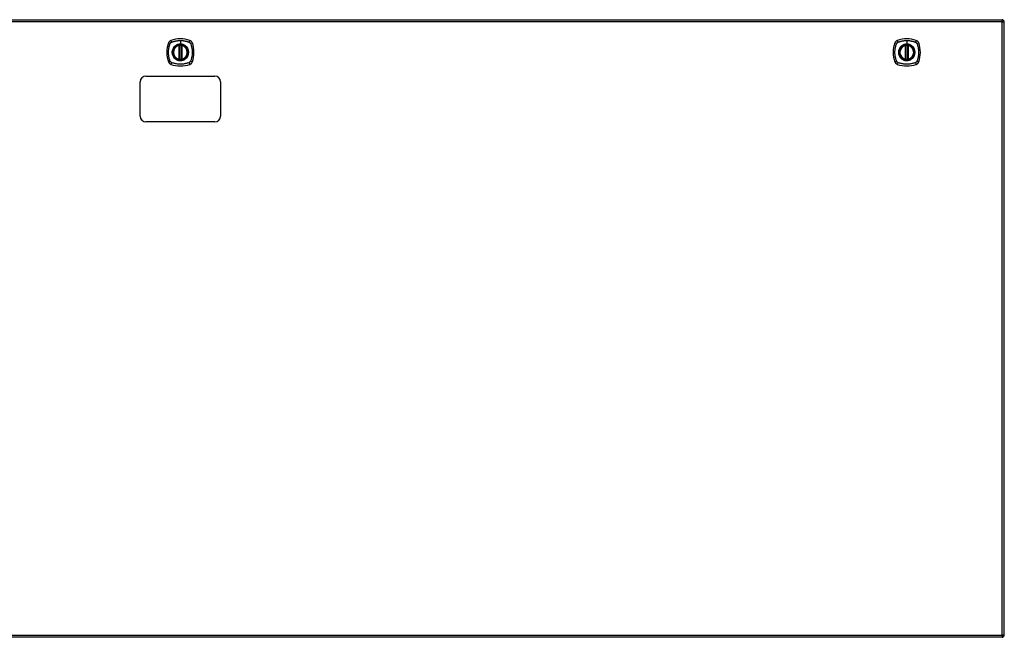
# Model space of a CAD drawing. Header units: inches. Extents: x 11 to 342, y 26 to 169.
# Tile 76 of 80: x 140 to 183, y 85 to 112. Entities that reach past the tile are written whole.
import ezdxf

# ---------------------------------------------------------------- set-up
doc = ezdxf.new("R2010")
doc.units = ezdxf.units.IN
doc.header["$MEASUREMENT"] = 0
doc.layers.add('Visible Edges(ANSI)', color=7, linetype='Continuous', lineweight=25)
doc.layers.add('Visible Tangent Edges(ANSI)', color=7, linetype='Continuous', lineweight=25)

msp = doc.modelspace()

# ---------------------------------------------------------------- linework, layer by layer
at = {"layer": 'Visible Edges(ANSI)'}
for p, q in [((111.287, 111.962), (182.892, 111.962)), ((182.991, 85.143), (182.991, 111.863)), ((147.03, 110.245), (147.03, 110.831)), ((147.05, 110.241), (147.05, 110.835)), ((147.129, 110.835), (147.129, 110.241)), ((147.148, 110.831), (147.148, 110.245)), ((178.682, 110.245), (178.682, 110.831)), ((178.701, 110.241), (178.701, 110.835)), ((178.78, 110.835), (178.78, 110.241)), ((178.8, 110.831), (178.8, 110.245)), ((145.589, 109.503), (148.589, 109.503)), ((145.339, 107.753), (145.339, 109.253)), ((148.839, 109.253), (148.839, 107.753)), ((148.589, 107.503), (145.589, 107.503)), ((182.892, 85.044), (111.287, 85.044))]:
    msp.add_line(p, q, dxfattribs=at)
at = {"layer": 'Visible Edges(ANSI)', "flags": 128}
for points in [[(147.061, 110.85), (147.059, 110.849), (147.057, 110.849), (147.056, 110.849), (147.054, 110.849), (147.053, 110.849), (147.051, 110.849), (147.05, 110.848), (147.048, 110.848), (147.047, 110.848), (147.046, 110.848), (147.044, 110.848), (147.043, 110.847), (147.042, 110.847), (147.041, 110.847), (147.04, 110.847), (147.039, 110.847), (147.039, 110.847), (147.038, 110.847), (147.037, 110.847), (147.037, 110.846), (147.037, 110.846), (147.036, 110.846), (147.036, 110.846), (147.036, 110.846)], [(147.142, 110.846), (147.142, 110.846), (147.142, 110.846), (147.142, 110.846), (147.142, 110.846), (147.141, 110.847), (147.141, 110.847), (147.14, 110.847), (147.139, 110.847), (147.138, 110.847), (147.137, 110.847), (147.136, 110.847), (147.135, 110.847), (147.134, 110.848), (147.133, 110.848), (147.132, 110.848), (147.13, 110.848), (147.129, 110.848), (147.127, 110.849), (147.126, 110.849), (147.124, 110.849), (147.123, 110.849), (147.121, 110.849), (147.12, 110.849), (147.118, 110.85)], [(178.712, 110.85), (178.711, 110.849), (178.709, 110.849), (178.707, 110.849), (178.706, 110.849), (178.704, 110.849), (178.703, 110.849), (178.701, 110.848), (178.7, 110.848), (178.699, 110.848), (178.697, 110.848), (178.696, 110.848), (178.695, 110.847), (178.694, 110.847), (178.693, 110.847), (178.692, 110.847), (178.691, 110.847), (178.69, 110.847), (178.689, 110.847), (178.689, 110.847), (178.688, 110.846), (178.688, 110.846), (178.688, 110.846), (178.688, 110.846), (178.688, 110.846)], [(178.794, 110.846), (178.794, 110.846), (178.794, 110.846), (178.793, 110.846), (178.793, 110.846), (178.793, 110.847), (178.792, 110.847), (178.791, 110.847), (178.791, 110.847), (178.79, 110.847), (178.789, 110.847), (178.788, 110.847), (178.787, 110.847), (178.786, 110.848), (178.784, 110.848), (178.783, 110.848), (178.782, 110.848), (178.78, 110.848), (178.779, 110.849), (178.777, 110.849), (178.776, 110.849), (178.774, 110.849), (178.773, 110.849), (178.771, 110.849), (178.769, 110.85)], [(147.036, 110.229), (147.036, 110.229), (147.036, 110.229), (147.037, 110.229), (147.037, 110.229), (147.037, 110.229), (147.038, 110.229), (147.039, 110.229), (147.039, 110.229), (147.04, 110.229), (147.041, 110.229), (147.042, 110.228), (147.043, 110.228), (147.044, 110.228), (147.046, 110.228), (147.047, 110.228), (147.048, 110.228), (147.05, 110.227), (147.051, 110.227), (147.053, 110.227), (147.054, 110.227), (147.056, 110.227), (147.057, 110.227), (147.059, 110.226), (147.061, 110.226)], [(147.118, 110.226), (147.12, 110.226), (147.121, 110.227), (147.123, 110.227), (147.124, 110.227), (147.126, 110.227), (147.127, 110.227), (147.129, 110.227), (147.13, 110.228), (147.132, 110.228), (147.133, 110.228), (147.134, 110.228), (147.135, 110.228), (147.136, 110.228), (147.137, 110.229), (147.138, 110.229), (147.139, 110.229), (147.14, 110.229), (147.141, 110.229), (147.141, 110.229), (147.142, 110.229), (147.142, 110.229), (147.142, 110.229), (147.142, 110.229), (147.142, 110.229)], [(178.688, 110.229), (178.688, 110.229), (178.688, 110.229), (178.688, 110.229), (178.688, 110.229), (178.689, 110.229), (178.689, 110.229), (178.69, 110.229), (178.691, 110.229), (178.692, 110.229), (178.693, 110.229), (178.694, 110.228), (178.695, 110.228), (178.696, 110.228), (178.697, 110.228), (178.699, 110.228), (178.7, 110.228), (178.701, 110.227), (178.703, 110.227), (178.704, 110.227), (178.706, 110.227), (178.707, 110.227), (178.709, 110.227), (178.711, 110.226), (178.712, 110.226)], [(178.769, 110.226), (178.771, 110.226), (178.773, 110.227), (178.774, 110.227), (178.776, 110.227), (178.777, 110.227), (178.779, 110.227), (178.78, 110.227), (178.782, 110.228), (178.783, 110.228), (178.784, 110.228), (178.786, 110.228), (178.787, 110.228), (178.788, 110.228), (178.789, 110.229), (178.79, 110.229), (178.791, 110.229), (178.791, 110.229), (178.792, 110.229), (178.793, 110.229), (178.793, 110.229), (178.793, 110.229), (178.794, 110.229), (178.794, 110.229), (178.794, 110.229)]]:
    msp.add_lwpolyline(points, dxfattribs=at)
at = {"layer": 'Visible Edges(ANSI)'}
for centre, radius in [((147.089, 110.538), 0.32), ((147.089, 110.538), 0.315), ((178.741, 110.538), 0.32), ((178.741, 110.538), 0.315)]:
    msp.add_circle(centre, radius, dxfattribs=at)
for centre, radius, start, end in [((182.892, 111.863), 0.099, 0, 90), ((147.089, 109.849), 1.28, 71.2278, 108.7722), ((178.741, 109.849), 1.28, 71.2278, 108.7722), ((147.778, 110.538), 1.28, 161.2278, 198.7722), ((146.735, 110.893), 0.177, 108.7722, 161.2278), ((147.089, 110.538), 0.313, 103.6344, 256.3656), ((147.089, 110.538), 0.313, 99.784, 103.6344), ((147.018, 110.831), 0.0118, 0, 103.6344), ((147.038, 110.835), 0.0118, 0, 99.784), ((147.089, 110.538), 0.313, 84.7499, 95.2501), ((147.14, 110.835), 0.0118, 80.216, 180), ((147.089, 110.538), 0.313, 76.3656, 80.216), ((147.16, 110.831), 0.0118, 76.3656, 180), ((147.089, 110.538), 0.313, 283.6344, 76.3656), ((147.444, 110.893), 0.177, 18.7722, 71.2278), ((146.4, 110.538), 1.28, 341.2278, 18.7722), ((179.43, 110.538), 1.28, 161.2278, 198.7722), ((178.386, 110.893), 0.177, 108.7722, 161.2278), ((178.741, 110.538), 0.313, 103.6344, 256.3656), ((178.741, 110.538), 0.313, 99.784, 103.6344), ((178.67, 110.831), 0.0118, 0, 103.6344), ((178.69, 110.835), 0.0118, 0, 99.784), ((178.741, 110.538), 0.313, 84.7499, 95.2501), ((178.792, 110.835), 0.0118, 80.216, 180), ((178.741, 110.538), 0.313, 76.3656, 80.216), ((178.812, 110.831), 0.0118, 76.3656, 180), ((178.741, 110.538), 0.313, 283.6344, 76.3656), ((179.096, 110.893), 0.177, 18.7722, 71.2278), ((178.052, 110.538), 1.28, 341.2278, 18.7722), ((146.735, 110.183), 0.177, 198.7722, 251.2278), ((147.089, 111.227), 1.28, 251.2278, 288.7722), ((147.018, 110.245), 0.0118, 256.3656, 0), ((147.089, 110.538), 0.313, 256.3656, 260.216), ((147.038, 110.241), 0.0118, 260.216, 0), ((147.089, 110.538), 0.313, 264.7499, 275.2501), ((147.14, 110.241), 0.0118, 180, 279.784), ((147.089, 110.538), 0.313, 279.784, 283.6344), ((147.16, 110.245), 0.0118, 180, 283.6344), ((147.444, 110.183), 0.177, 288.7722, 341.2278), ((178.386, 110.183), 0.177, 198.7722, 251.2278), ((178.741, 111.227), 1.28, 251.2278, 288.7722), ((178.67, 110.245), 0.0118, 256.3656, 0), ((178.741, 110.538), 0.313, 256.3656, 260.216), ((178.69, 110.241), 0.0118, 260.216, 0), ((178.741, 110.538), 0.313, 264.7499, 275.2501), ((178.792, 110.241), 0.0118, 180, 279.784), ((178.741, 110.538), 0.313, 279.784, 283.6344), ((178.812, 110.245), 0.0118, 180, 283.6344), ((179.096, 110.183), 0.177, 288.7722, 341.2278), ((145.589, 109.253), 0.25, 90, 180), ((148.589, 109.253), 0.25, 0, 90), ((145.589, 107.753), 0.25, 180, 270), ((148.589, 107.753), 0.25, 270, 0), ((182.892, 85.143), 0.099, 270, 0)]:
    msp.add_arc(centre, radius, start, end, dxfattribs=at)
at = {"layer": 'Visible Tangent Edges(ANSI)'}
for p, q in [((182.892, 111.863), (111.287, 111.863)), ((182.892, 111.962), (182.892, 111.863)), ((182.892, 111.863), (182.991, 111.863)), ((182.892, 85.143), (182.892, 111.863)), ((147.018, 110.831), (147.015, 110.842)), ((147.018, 110.831), (147.03, 110.831)), ((147.018, 110.831), (147.018, 110.245)), ((147.03, 110.831), (147.04, 110.831)), ((147.036, 110.846), (147.037, 110.84)), ((147.04, 110.835), (147.05, 110.835)), ((147.04, 110.245), (147.04, 110.831)), ((147.062, 110.838), (147.061, 110.85)), ((147.062, 110.238), (147.062, 110.838)), ((147.089, 111.054), (147.089, 110.895)), ((147.089, 110.89), (147.089, 110.895)), ((147.117, 110.838), (147.118, 110.85)), ((147.117, 110.838), (147.117, 110.238)), ((147.129, 110.835), (147.139, 110.835)), ((147.139, 110.831), (147.148, 110.831)), ((147.139, 110.831), (147.139, 110.245)), ((147.141, 110.84), (147.142, 110.846)), ((147.148, 110.831), (147.16, 110.831)), ((147.163, 110.842), (147.16, 110.831)), ((147.16, 110.245), (147.16, 110.831)), ((178.67, 110.831), (178.667, 110.842)), ((178.67, 110.831), (178.682, 110.831)), ((178.67, 110.831), (178.67, 110.245)), ((178.682, 110.831), (178.691, 110.831)), ((178.688, 110.846), (178.689, 110.84)), ((178.691, 110.835), (178.701, 110.835)), ((178.691, 110.245), (178.691, 110.831)), ((178.713, 110.838), (178.712, 110.85)), ((178.713, 110.238), (178.713, 110.838)), ((178.741, 111.054), (178.741, 110.895)), ((178.741, 110.89), (178.741, 110.895)), ((178.768, 110.838), (178.769, 110.85)), ((178.768, 110.838), (178.768, 110.238)), ((178.78, 110.835), (178.79, 110.835)), ((178.79, 110.831), (178.8, 110.831)), ((178.79, 110.831), (178.79, 110.245)), ((178.793, 110.84), (178.794, 110.846)), ((178.8, 110.831), (178.812, 110.831)), ((178.815, 110.842), (178.812, 110.831)), ((178.812, 110.245), (178.812, 110.831)), ((147.015, 110.234), (147.018, 110.245)), ((147.03, 110.245), (147.018, 110.245)), ((147.04, 110.245), (147.03, 110.245)), ((147.037, 110.235), (147.036, 110.229)), ((147.05, 110.241), (147.04, 110.241)), ((147.061, 110.226), (147.062, 110.238)), ((147.118, 110.226), (147.117, 110.238)), ((147.139, 110.241), (147.129, 110.241)), ((147.148, 110.245), (147.139, 110.245)), ((147.142, 110.229), (147.141, 110.235)), ((147.16, 110.245), (147.148, 110.245)), ((147.16, 110.245), (147.163, 110.234)), ((178.667, 110.234), (178.67, 110.245)), ((178.682, 110.245), (178.67, 110.245)), ((178.691, 110.245), (178.682, 110.245)), ((178.689, 110.235), (178.688, 110.229)), ((178.701, 110.241), (178.691, 110.241)), ((178.712, 110.226), (178.713, 110.238)), ((178.769, 110.226), (178.768, 110.238)), ((178.79, 110.241), (178.78, 110.241)), ((178.8, 110.245), (178.79, 110.245)), ((178.794, 110.229), (178.793, 110.235)), ((178.812, 110.245), (178.8, 110.245)), ((178.812, 110.245), (178.815, 110.234)), ((111.287, 85.143), (182.892, 85.143)), ((182.892, 85.143), (182.892, 85.044)), ((182.991, 85.143), (182.892, 85.143))]:
    msp.add_line(p, q, dxfattribs=at)
at = {"layer": 'Visible Tangent Edges(ANSI)', "flags": 128}
for points in [[(146.649, 110.149), (146.636, 110.183), (146.625, 110.214), (146.615, 110.245), (146.607, 110.277), (146.599, 110.309), (146.592, 110.341), (146.586, 110.373), (146.581, 110.406), (146.578, 110.439), (146.575, 110.472), (146.573, 110.505), (146.573, 110.538), (146.573, 110.571), (146.575, 110.604), (146.578, 110.637), (146.581, 110.669), (146.586, 110.702), (146.592, 110.734), (146.599, 110.767), (146.607, 110.799), (146.615, 110.83), (146.625, 110.862), (146.636, 110.893), (146.649, 110.926)], [(146.649, 110.926), (146.65, 110.928), (146.651, 110.929), (146.651, 110.931), (146.652, 110.932), (146.653, 110.933), (146.654, 110.935), (146.654, 110.936), (146.655, 110.937), (146.656, 110.939), (146.657, 110.94), (146.658, 110.941), (146.659, 110.942), (146.66, 110.944), (146.66, 110.945), (146.661, 110.946), (146.662, 110.947), (146.663, 110.949), (146.664, 110.95), (146.665, 110.951), (146.666, 110.952), (146.667, 110.953), (146.668, 110.954), (146.669, 110.956), (146.671, 110.957)], [(146.671, 110.957), (146.672, 110.958), (146.673, 110.959), (146.674, 110.96), (146.675, 110.961), (146.676, 110.962), (146.677, 110.963), (146.679, 110.964), (146.68, 110.965), (146.681, 110.966), (146.682, 110.967), (146.683, 110.968), (146.685, 110.969), (146.686, 110.969), (146.687, 110.97), (146.688, 110.971), (146.69, 110.972), (146.691, 110.973), (146.692, 110.974), (146.694, 110.974), (146.695, 110.975), (146.697, 110.976), (146.698, 110.976), (146.699, 110.977), (146.701, 110.978)], [(146.701, 110.978), (146.719, 110.986), (146.734, 110.992), (146.75, 110.997), (146.765, 111.002), (146.781, 111.007), (146.797, 111.012), (146.812, 111.016), (146.828, 111.02), (146.844, 111.025), (146.86, 111.028), (146.876, 111.032), (146.893, 111.035), (146.909, 111.038), (146.925, 111.041), (146.941, 111.044), (146.958, 111.046), (146.974, 111.048), (146.99, 111.05), (147.007, 111.051), (147.023, 111.052), (147.04, 111.053), (147.056, 111.054), (147.073, 111.054), (147.089, 111.054)], [(146.815, 110.765), (146.802, 110.749), (146.79, 110.732), (146.78, 110.715), (146.77, 110.697), (146.761, 110.678), (146.754, 110.659), (146.747, 110.639), (146.742, 110.62), (146.738, 110.599), (146.735, 110.579), (146.733, 110.558), (146.732, 110.538), (146.733, 110.517), (146.735, 110.497), (146.738, 110.476), (146.742, 110.456), (146.747, 110.436), (146.754, 110.417), (146.761, 110.397), (146.77, 110.379), (146.78, 110.361), (146.79, 110.343), (146.802, 110.326), (146.815, 110.31)], [(147.089, 110.89), (147.181, 110.878), (147.266, 110.843), (147.339, 110.787), (147.394, 110.714), (147.43, 110.629), (147.441, 110.537), (147.429, 110.446), (147.394, 110.361), (147.338, 110.288), (147.265, 110.233), (147.18, 110.198), (147.089, 110.186), (146.998, 110.198), (146.913, 110.233), (146.84, 110.289), (146.784, 110.362), (146.749, 110.447), (146.737, 110.538), (146.749, 110.629), (146.784, 110.714), (146.84, 110.787), (146.913, 110.843), (146.998, 110.878), (147.089, 110.89)], [(146.862, 110.813), (146.86, 110.811), (146.857, 110.809), (146.855, 110.807), (146.853, 110.805), (146.851, 110.803), (146.849, 110.802), (146.847, 110.8), (146.845, 110.798), (146.843, 110.796), (146.841, 110.794), (146.839, 110.792), (146.837, 110.79), (146.835, 110.788), (146.833, 110.786), (146.831, 110.784), (146.829, 110.782), (146.827, 110.78), (146.826, 110.778), (146.824, 110.776), (146.822, 110.774), (146.82, 110.772), (146.818, 110.77), (146.816, 110.768), (146.815, 110.765)], [(147.089, 110.895), (147.079, 110.895), (147.069, 110.894), (147.058, 110.893), (147.048, 110.892), (147.038, 110.891), (147.028, 110.889), (147.018, 110.887), (147.008, 110.885), (146.998, 110.883), (146.988, 110.88), (146.978, 110.877), (146.968, 110.874), (146.959, 110.87), (146.949, 110.866), (146.94, 110.862), (146.93, 110.857), (146.921, 110.853), (146.912, 110.848), (146.903, 110.842), (146.895, 110.837), (146.886, 110.831), (146.878, 110.825), (146.87, 110.819), (146.862, 110.813)], [(147.037, 110.84), (147.036, 110.841), (147.036, 110.841), (147.035, 110.841), (147.034, 110.842), (147.033, 110.842), (147.032, 110.842), (147.031, 110.843), (147.031, 110.843), (147.03, 110.843), (147.029, 110.843), (147.028, 110.843), (147.027, 110.843), (147.026, 110.843), (147.025, 110.843), (147.024, 110.843), (147.023, 110.843), (147.022, 110.843), (147.021, 110.843), (147.02, 110.843), (147.019, 110.843), (147.018, 110.843), (147.017, 110.842), (147.016, 110.842), (147.015, 110.842)], [(147.04, 110.835), (147.04, 110.835), (147.04, 110.835), (147.04, 110.835), (147.04, 110.836), (147.04, 110.836), (147.039, 110.836), (147.039, 110.837), (147.039, 110.837), (147.039, 110.837), (147.039, 110.837), (147.039, 110.838), (147.039, 110.838), (147.039, 110.838), (147.039, 110.838), (147.038, 110.838), (147.038, 110.839), (147.038, 110.839), (147.038, 110.839), (147.038, 110.839), (147.038, 110.84), (147.038, 110.84), (147.037, 110.84), (147.037, 110.84), (147.037, 110.84)], [(147.04, 110.831), (147.04, 110.831), (147.04, 110.831), (147.04, 110.831), (147.04, 110.831), (147.04, 110.831), (147.04, 110.832), (147.04, 110.832), (147.04, 110.832), (147.04, 110.832), (147.04, 110.832), (147.04, 110.832), (147.04, 110.833), (147.04, 110.833), (147.04, 110.833), (147.04, 110.833), (147.04, 110.833), (147.04, 110.834), (147.04, 110.834), (147.04, 110.834), (147.04, 110.834), (147.04, 110.834), (147.04, 110.834), (147.04, 110.835), (147.04, 110.835)], [(147.05, 110.835), (147.05, 110.835), (147.05, 110.835), (147.05, 110.835), (147.05, 110.835), (147.051, 110.835), (147.051, 110.835), (147.051, 110.835), (147.051, 110.835), (147.052, 110.835), (147.052, 110.835), (147.053, 110.836), (147.053, 110.836), (147.054, 110.836), (147.055, 110.836), (147.055, 110.836), (147.056, 110.836), (147.056, 110.837), (147.057, 110.837), (147.058, 110.837), (147.059, 110.837), (147.059, 110.837), (147.06, 110.838), (147.061, 110.838), (147.062, 110.838)], [(147.089, 111.054), (147.106, 111.054), (147.122, 111.054), (147.139, 111.053), (147.155, 111.052), (147.172, 111.051), (147.188, 111.05), (147.205, 111.048), (147.221, 111.046), (147.237, 111.044), (147.254, 111.041), (147.27, 111.038), (147.286, 111.035), (147.302, 111.032), (147.318, 111.028), (147.334, 111.025), (147.35, 111.02), (147.366, 111.016), (147.382, 111.012), (147.398, 111.007), (147.413, 111.002), (147.429, 110.997), (147.444, 110.992), (147.46, 110.986), (147.478, 110.978)], [(147.317, 110.813), (147.309, 110.819), (147.301, 110.825), (147.292, 110.831), (147.284, 110.837), (147.275, 110.842), (147.266, 110.848), (147.257, 110.853), (147.248, 110.857), (147.239, 110.862), (147.229, 110.866), (147.22, 110.87), (147.21, 110.874), (147.201, 110.877), (147.191, 110.88), (147.181, 110.883), (147.171, 110.885), (147.161, 110.888), (147.151, 110.889), (147.14, 110.891), (147.13, 110.892), (147.12, 110.893), (147.11, 110.894), (147.1, 110.895), (147.089, 110.895)], [(147.117, 110.838), (147.118, 110.838), (147.118, 110.838), (147.119, 110.837), (147.12, 110.837), (147.121, 110.837), (147.121, 110.837), (147.122, 110.837), (147.123, 110.836), (147.123, 110.836), (147.124, 110.836), (147.125, 110.836), (147.125, 110.836), (147.126, 110.836), (147.126, 110.835), (147.127, 110.835), (147.127, 110.835), (147.127, 110.835), (147.128, 110.835), (147.128, 110.835), (147.128, 110.835), (147.128, 110.835), (147.129, 110.835), (147.129, 110.835), (147.129, 110.835)], [(147.141, 110.84), (147.141, 110.84), (147.141, 110.84), (147.141, 110.84), (147.141, 110.84), (147.141, 110.839), (147.141, 110.839), (147.14, 110.839), (147.14, 110.839), (147.14, 110.838), (147.14, 110.838), (147.14, 110.838), (147.14, 110.838), (147.14, 110.838), (147.14, 110.837), (147.139, 110.837), (147.139, 110.837), (147.139, 110.837), (147.139, 110.836), (147.139, 110.836), (147.139, 110.836), (147.139, 110.835), (147.139, 110.835), (147.139, 110.835), (147.139, 110.835)], [(147.139, 110.835), (147.139, 110.835), (147.139, 110.834), (147.139, 110.834), (147.139, 110.834), (147.139, 110.834), (147.139, 110.834), (147.139, 110.834), (147.139, 110.833), (147.139, 110.833), (147.139, 110.833), (147.139, 110.833), (147.139, 110.833), (147.139, 110.832), (147.139, 110.832), (147.139, 110.832), (147.139, 110.832), (147.139, 110.832), (147.139, 110.832), (147.139, 110.831), (147.139, 110.831), (147.139, 110.831), (147.139, 110.831), (147.139, 110.831), (147.139, 110.831)], [(147.163, 110.842), (147.162, 110.842), (147.161, 110.842), (147.16, 110.843), (147.159, 110.843), (147.158, 110.843), (147.157, 110.843), (147.156, 110.843), (147.155, 110.843), (147.155, 110.843), (147.154, 110.843), (147.153, 110.843), (147.152, 110.843), (147.151, 110.843), (147.15, 110.843), (147.149, 110.843), (147.148, 110.843), (147.147, 110.843), (147.146, 110.842), (147.145, 110.842), (147.145, 110.842), (147.144, 110.841), (147.143, 110.841), (147.142, 110.841), (147.141, 110.84)], [(147.364, 110.765), (147.362, 110.768), (147.36, 110.77), (147.359, 110.772), (147.357, 110.774), (147.355, 110.776), (147.353, 110.778), (147.351, 110.78), (147.349, 110.782), (147.347, 110.784), (147.345, 110.786), (147.343, 110.788), (147.341, 110.79), (147.34, 110.792), (147.338, 110.794), (147.336, 110.796), (147.334, 110.798), (147.331, 110.8), (147.329, 110.802), (147.327, 110.803), (147.325, 110.805), (147.323, 110.807), (147.321, 110.809), (147.319, 110.811), (147.317, 110.813)], [(147.364, 110.31), (147.377, 110.326), (147.388, 110.343), (147.399, 110.361), (147.409, 110.379), (147.417, 110.398), (147.425, 110.417), (147.431, 110.436), (147.437, 110.456), (147.441, 110.476), (147.444, 110.497), (147.446, 110.517), (147.446, 110.538), (147.446, 110.559), (147.444, 110.579), (147.441, 110.599), (147.437, 110.62), (147.431, 110.64), (147.425, 110.659), (147.417, 110.678), (147.409, 110.697), (147.399, 110.715), (147.388, 110.733), (147.377, 110.749), (147.364, 110.765)], [(147.478, 110.978), (147.481, 110.976), (147.483, 110.975), (147.486, 110.974), (147.489, 110.972), (147.491, 110.97), (147.494, 110.969), (147.496, 110.967), (147.499, 110.965), (147.501, 110.963), (147.504, 110.961), (147.506, 110.959), (147.508, 110.957), (147.51, 110.954), (147.512, 110.952), (147.514, 110.95), (147.516, 110.947), (147.518, 110.945), (147.52, 110.943), (147.522, 110.94), (147.523, 110.937), (147.525, 110.935), (147.526, 110.932), (147.528, 110.929), (147.529, 110.926)], [(147.529, 110.926), (147.543, 110.893), (147.553, 110.862), (147.563, 110.83), (147.572, 110.799), (147.58, 110.767), (147.587, 110.734), (147.592, 110.702), (147.597, 110.669), (147.601, 110.637), (147.604, 110.604), (147.605, 110.571), (147.606, 110.538), (147.605, 110.505), (147.604, 110.472), (147.601, 110.439), (147.597, 110.406), (147.592, 110.373), (147.586, 110.341), (147.58, 110.309), (147.572, 110.277), (147.563, 110.245), (147.553, 110.214), (147.543, 110.183), (147.529, 110.149)], [(178.301, 110.149), (178.287, 110.183), (178.277, 110.214), (178.267, 110.245), (178.258, 110.277), (178.25, 110.309), (178.244, 110.341), (178.238, 110.373), (178.233, 110.406), (178.229, 110.439), (178.226, 110.472), (178.225, 110.505), (178.224, 110.538), (178.225, 110.571), (178.226, 110.604), (178.229, 110.637), (178.233, 110.669), (178.238, 110.702), (178.243, 110.734), (178.25, 110.767), (178.258, 110.799), (178.267, 110.83), (178.277, 110.862), (178.287, 110.893), (178.301, 110.926)], [(178.301, 110.926), (178.302, 110.928), (178.302, 110.929), (178.303, 110.931), (178.304, 110.932), (178.304, 110.933), (178.305, 110.935), (178.306, 110.936), (178.307, 110.937), (178.308, 110.939), (178.308, 110.94), (178.309, 110.941), (178.31, 110.942), (178.311, 110.944), (178.312, 110.945), (178.313, 110.946), (178.314, 110.947), (178.315, 110.949), (178.316, 110.95), (178.317, 110.951), (178.318, 110.952), (178.319, 110.953), (178.32, 110.954), (178.321, 110.956), (178.322, 110.957)], [(178.322, 110.957), (178.323, 110.958), (178.324, 110.959), (178.325, 110.96), (178.326, 110.961), (178.328, 110.962), (178.329, 110.963), (178.33, 110.964), (178.331, 110.965), (178.332, 110.966), (178.334, 110.967), (178.335, 110.968), (178.336, 110.969), (178.337, 110.969), (178.339, 110.97), (178.34, 110.971), (178.341, 110.972), (178.343, 110.973), (178.344, 110.974), (178.345, 110.974), (178.347, 110.975), (178.348, 110.976), (178.349, 110.976), (178.351, 110.977), (178.352, 110.978)], [(178.352, 110.978), (178.37, 110.986), (178.386, 110.992), (178.401, 110.997), (178.417, 111.002), (178.432, 111.007), (178.448, 111.012), (178.464, 111.016), (178.48, 111.02), (178.496, 111.025), (178.512, 111.028), (178.528, 111.032), (178.544, 111.035), (178.56, 111.038), (178.577, 111.041), (178.593, 111.044), (178.609, 111.046), (178.626, 111.048), (178.642, 111.05), (178.658, 111.051), (178.675, 111.052), (178.691, 111.053), (178.708, 111.054), (178.724, 111.054), (178.741, 111.054)], [(178.466, 110.765), (178.454, 110.749), (178.442, 110.732), (178.431, 110.715), (178.421, 110.697), (178.413, 110.678), (178.405, 110.659), (178.399, 110.639), (178.393, 110.62), (178.389, 110.599), (178.386, 110.579), (178.385, 110.558), (178.384, 110.538), (178.385, 110.517), (178.386, 110.497), (178.389, 110.476), (178.393, 110.456), (178.399, 110.436), (178.405, 110.417), (178.413, 110.397), (178.421, 110.379), (178.431, 110.361), (178.442, 110.343), (178.454, 110.326), (178.466, 110.31)], [(178.741, 110.89), (178.832, 110.878), (178.917, 110.843), (178.99, 110.787), (179.046, 110.714), (179.081, 110.629), (179.093, 110.537), (179.081, 110.446), (179.046, 110.361), (178.99, 110.288), (178.917, 110.233), (178.832, 110.198), (178.741, 110.186), (178.649, 110.198), (178.564, 110.233), (178.491, 110.289), (178.436, 110.362), (178.401, 110.447), (178.389, 110.538), (178.401, 110.629), (178.436, 110.714), (178.492, 110.787), (178.565, 110.843), (178.65, 110.878), (178.741, 110.89)], [(178.513, 110.813), (178.511, 110.811), (178.509, 110.809), (178.507, 110.807), (178.505, 110.805), (178.503, 110.803), (178.501, 110.802), (178.499, 110.8), (178.497, 110.798), (178.495, 110.796), (178.493, 110.794), (178.491, 110.792), (178.489, 110.79), (178.487, 110.788), (178.485, 110.786), (178.483, 110.784), (178.481, 110.782), (178.479, 110.78), (178.477, 110.778), (178.475, 110.776), (178.473, 110.774), (178.472, 110.772), (178.47, 110.77), (178.468, 110.768), (178.466, 110.765)], [(178.741, 110.895), (178.731, 110.895), (178.72, 110.894), (178.71, 110.893), (178.7, 110.892), (178.69, 110.891), (178.679, 110.889), (178.669, 110.887), (178.659, 110.885), (178.649, 110.883), (178.639, 110.88), (178.629, 110.877), (178.62, 110.874), (178.61, 110.87), (178.601, 110.866), (178.591, 110.862), (178.582, 110.857), (178.573, 110.853), (178.564, 110.848), (178.555, 110.842), (178.546, 110.837), (178.538, 110.831), (178.529, 110.825), (178.521, 110.819), (178.513, 110.813)], [(178.689, 110.84), (178.688, 110.841), (178.687, 110.841), (178.686, 110.841), (178.686, 110.842), (178.685, 110.842), (178.684, 110.842), (178.683, 110.843), (178.682, 110.843), (178.681, 110.843), (178.68, 110.843), (178.679, 110.843), (178.678, 110.843), (178.677, 110.843), (178.676, 110.843), (178.676, 110.843), (178.675, 110.843), (178.674, 110.843), (178.673, 110.843), (178.672, 110.843), (178.671, 110.843), (178.67, 110.843), (178.669, 110.842), (178.668, 110.842), (178.667, 110.842)], [(178.691, 110.835), (178.691, 110.835), (178.691, 110.835), (178.691, 110.835), (178.691, 110.836), (178.691, 110.836), (178.691, 110.836), (178.691, 110.837), (178.691, 110.837), (178.691, 110.837), (178.691, 110.837), (178.69, 110.838), (178.69, 110.838), (178.69, 110.838), (178.69, 110.838), (178.69, 110.838), (178.69, 110.839), (178.69, 110.839), (178.69, 110.839), (178.689, 110.839), (178.689, 110.84), (178.689, 110.84), (178.689, 110.84), (178.689, 110.84), (178.689, 110.84)], [(178.691, 110.831), (178.691, 110.831), (178.691, 110.831), (178.691, 110.831), (178.691, 110.831), (178.691, 110.831), (178.691, 110.832), (178.691, 110.832), (178.691, 110.832), (178.691, 110.832), (178.691, 110.832), (178.691, 110.832), (178.691, 110.833), (178.691, 110.833), (178.691, 110.833), (178.691, 110.833), (178.691, 110.833), (178.691, 110.834), (178.691, 110.834), (178.691, 110.834), (178.691, 110.834), (178.691, 110.834), (178.691, 110.834), (178.691, 110.835), (178.691, 110.835)], [(178.701, 110.835), (178.701, 110.835), (178.702, 110.835), (178.702, 110.835), (178.702, 110.835), (178.702, 110.835), (178.702, 110.835), (178.703, 110.835), (178.703, 110.835), (178.703, 110.835), (178.704, 110.835), (178.704, 110.836), (178.705, 110.836), (178.705, 110.836), (178.706, 110.836), (178.707, 110.836), (178.707, 110.836), (178.708, 110.837), (178.709, 110.837), (178.709, 110.837), (178.71, 110.837), (178.711, 110.837), (178.712, 110.838), (178.712, 110.838), (178.713, 110.838)], [(178.741, 111.054), (178.757, 111.054), (178.774, 111.054), (178.79, 111.053), (178.807, 111.052), (178.823, 111.051), (178.84, 111.05), (178.856, 111.048), (178.872, 111.046), (178.889, 111.044), (178.905, 111.041), (178.921, 111.038), (178.938, 111.035), (178.954, 111.032), (178.97, 111.028), (178.986, 111.025), (179.002, 111.02), (179.018, 111.016), (179.033, 111.012), (179.049, 111.007), (179.065, 111.002), (179.08, 110.997), (179.096, 110.992), (179.111, 110.986), (179.129, 110.978)], [(178.968, 110.813), (178.96, 110.819), (178.952, 110.825), (178.944, 110.831), (178.935, 110.837), (178.926, 110.842), (178.918, 110.848), (178.909, 110.853), (178.899, 110.857), (178.89, 110.862), (178.881, 110.866), (178.871, 110.87), (178.862, 110.874), (178.852, 110.877), (178.842, 110.88), (178.832, 110.883), (178.822, 110.885), (178.812, 110.888), (178.802, 110.889), (178.792, 110.891), (178.782, 110.892), (178.772, 110.893), (178.761, 110.894), (178.751, 110.895), (178.741, 110.895)], [(178.768, 110.838), (178.769, 110.838), (178.77, 110.838), (178.771, 110.837), (178.771, 110.837), (178.772, 110.837), (178.773, 110.837), (178.774, 110.837), (178.774, 110.836), (178.775, 110.836), (178.776, 110.836), (178.776, 110.836), (178.777, 110.836), (178.777, 110.836), (178.778, 110.835), (178.778, 110.835), (178.779, 110.835), (178.779, 110.835), (178.779, 110.835), (178.78, 110.835), (178.78, 110.835), (178.78, 110.835), (178.78, 110.835), (178.78, 110.835), (178.78, 110.835)], [(178.793, 110.84), (178.793, 110.84), (178.793, 110.84), (178.792, 110.84), (178.792, 110.84), (178.792, 110.839), (178.792, 110.839), (178.792, 110.839), (178.792, 110.839), (178.792, 110.838), (178.791, 110.838), (178.791, 110.838), (178.791, 110.838), (178.791, 110.838), (178.791, 110.837), (178.791, 110.837), (178.791, 110.837), (178.791, 110.837), (178.791, 110.836), (178.791, 110.836), (178.79, 110.836), (178.79, 110.835), (178.79, 110.835), (178.79, 110.835), (178.79, 110.835)], [(178.79, 110.835), (178.79, 110.835), (178.79, 110.834), (178.79, 110.834), (178.79, 110.834), (178.79, 110.834), (178.79, 110.834), (178.79, 110.834), (178.79, 110.833), (178.79, 110.833), (178.79, 110.833), (178.79, 110.833), (178.79, 110.833), (178.79, 110.832), (178.79, 110.832), (178.79, 110.832), (178.79, 110.832), (178.79, 110.832), (178.79, 110.832), (178.79, 110.831), (178.79, 110.831), (178.79, 110.831), (178.79, 110.831), (178.79, 110.831), (178.79, 110.831)], [(178.815, 110.842), (178.814, 110.842), (178.813, 110.842), (178.812, 110.843), (178.811, 110.843), (178.81, 110.843), (178.809, 110.843), (178.808, 110.843), (178.807, 110.843), (178.806, 110.843), (178.805, 110.843), (178.804, 110.843), (178.803, 110.843), (178.802, 110.843), (178.801, 110.843), (178.8, 110.843), (178.8, 110.843), (178.799, 110.843), (178.798, 110.842), (178.797, 110.842), (178.796, 110.842), (178.795, 110.841), (178.794, 110.841), (178.794, 110.841), (178.793, 110.84)], [(179.015, 110.765), (179.014, 110.768), (179.012, 110.77), (179.01, 110.772), (179.008, 110.774), (179.006, 110.776), (179.004, 110.778), (179.003, 110.78), (179.001, 110.782), (178.999, 110.784), (178.997, 110.786), (178.995, 110.788), (178.993, 110.79), (178.991, 110.792), (178.989, 110.794), (178.987, 110.796), (178.985, 110.798), (178.983, 110.8), (178.981, 110.802), (178.979, 110.803), (178.977, 110.805), (178.975, 110.807), (178.973, 110.809), (178.97, 110.811), (178.968, 110.813)], [(179.015, 110.31), (179.028, 110.326), (179.04, 110.343), (179.05, 110.361), (179.06, 110.379), (179.069, 110.398), (179.076, 110.417), (179.083, 110.436), (179.088, 110.456), (179.092, 110.476), (179.095, 110.497), (179.097, 110.517), (179.098, 110.538), (179.097, 110.559), (179.095, 110.579), (179.092, 110.599), (179.088, 110.62), (179.083, 110.64), (179.076, 110.659), (179.069, 110.678), (179.06, 110.697), (179.05, 110.715), (179.04, 110.733), (179.028, 110.749), (179.015, 110.765)], [(179.129, 110.978), (179.132, 110.976), (179.135, 110.975), (179.138, 110.974), (179.14, 110.972), (179.143, 110.97), (179.145, 110.969), (179.148, 110.967), (179.15, 110.965), (179.153, 110.963), (179.155, 110.961), (179.157, 110.959), (179.159, 110.957), (179.162, 110.954), (179.164, 110.952), (179.166, 110.95), (179.168, 110.947), (179.17, 110.945), (179.171, 110.943), (179.173, 110.94), (179.175, 110.937), (179.176, 110.935), (179.178, 110.932), (179.179, 110.929), (179.181, 110.926)], [(179.181, 110.926), (179.194, 110.893), (179.205, 110.862), (179.215, 110.83), (179.223, 110.799), (179.231, 110.767), (179.238, 110.734), (179.244, 110.702), (179.249, 110.669), (179.252, 110.637), (179.255, 110.604), (179.257, 110.571), (179.257, 110.538), (179.257, 110.505), (179.255, 110.472), (179.252, 110.439), (179.249, 110.406), (179.244, 110.373), (179.238, 110.341), (179.231, 110.309), (179.223, 110.277), (179.215, 110.245), (179.205, 110.214), (179.194, 110.183), (179.181, 110.149)], [(146.815, 110.31), (146.816, 110.308), (146.818, 110.306), (146.82, 110.304), (146.822, 110.302), (146.824, 110.3), (146.826, 110.298), (146.827, 110.296), (146.829, 110.294), (146.831, 110.292), (146.833, 110.29), (146.835, 110.288), (146.837, 110.286), (146.839, 110.284), (146.841, 110.282), (146.843, 110.28), (146.845, 110.278), (146.847, 110.276), (146.849, 110.274), (146.851, 110.272), (146.853, 110.271), (146.855, 110.269), (146.857, 110.267), (146.86, 110.265), (146.862, 110.263)], [(146.862, 110.263), (146.878, 110.251), (146.895, 110.239), (146.912, 110.228), (146.93, 110.218), (146.949, 110.21), (146.968, 110.202), (146.988, 110.196), (147.008, 110.19), (147.028, 110.186), (147.048, 110.183), (147.069, 110.182), (147.089, 110.181), (147.11, 110.182), (147.131, 110.183), (147.151, 110.186), (147.171, 110.191), (147.191, 110.196), (147.21, 110.202), (147.23, 110.21), (147.248, 110.219), (147.266, 110.228), (147.284, 110.239), (147.301, 110.251), (147.317, 110.263)], [(147.317, 110.263), (147.319, 110.265), (147.321, 110.267), (147.323, 110.269), (147.325, 110.271), (147.327, 110.272), (147.329, 110.274), (147.331, 110.276), (147.333, 110.278), (147.335, 110.28), (147.337, 110.282), (147.339, 110.284), (147.341, 110.286), (147.343, 110.288), (147.345, 110.29), (147.347, 110.292), (147.349, 110.294), (147.351, 110.296), (147.353, 110.298), (147.355, 110.3), (147.357, 110.302), (147.358, 110.304), (147.36, 110.306), (147.362, 110.308), (147.364, 110.31)], [(178.466, 110.31), (178.468, 110.308), (178.47, 110.306), (178.472, 110.304), (178.473, 110.302), (178.475, 110.3), (178.477, 110.298), (178.479, 110.296), (178.481, 110.294), (178.483, 110.292), (178.485, 110.29), (178.487, 110.288), (178.489, 110.286), (178.491, 110.284), (178.493, 110.282), (178.495, 110.28), (178.497, 110.278), (178.499, 110.276), (178.501, 110.274), (178.503, 110.272), (178.505, 110.271), (178.507, 110.269), (178.509, 110.267), (178.511, 110.265), (178.513, 110.263)], [(178.513, 110.263), (178.529, 110.251), (178.546, 110.239), (178.564, 110.228), (178.582, 110.218), (178.601, 110.21), (178.62, 110.202), (178.639, 110.196), (178.659, 110.19), (178.679, 110.186), (178.7, 110.183), (178.72, 110.182), (178.741, 110.181), (178.762, 110.182), (178.782, 110.183), (178.802, 110.186), (178.822, 110.191), (178.842, 110.196), (178.862, 110.202), (178.881, 110.21), (178.9, 110.219), (178.918, 110.228), (178.935, 110.239), (178.952, 110.251), (178.968, 110.263)], [(178.968, 110.263), (178.97, 110.265), (178.973, 110.267), (178.975, 110.269), (178.977, 110.271), (178.979, 110.272), (178.981, 110.274), (178.983, 110.276), (178.985, 110.278), (178.987, 110.28), (178.989, 110.282), (178.991, 110.284), (178.993, 110.286), (178.995, 110.288), (178.997, 110.29), (178.999, 110.292), (179.001, 110.294), (179.003, 110.296), (179.004, 110.298), (179.006, 110.3), (179.008, 110.302), (179.01, 110.304), (179.012, 110.306), (179.014, 110.308), (179.015, 110.31)], [(146.701, 110.098), (146.698, 110.099), (146.695, 110.101), (146.692, 110.102), (146.69, 110.104), (146.687, 110.106), (146.685, 110.107), (146.682, 110.109), (146.68, 110.111), (146.677, 110.113), (146.675, 110.115), (146.673, 110.117), (146.671, 110.119), (146.668, 110.121), (146.666, 110.124), (146.664, 110.126), (146.662, 110.128), (146.66, 110.131), (146.659, 110.133), (146.657, 110.136), (146.655, 110.138), (146.654, 110.141), (146.652, 110.144), (146.651, 110.147), (146.649, 110.149)], [(147.478, 110.098), (147.444, 110.084), (147.413, 110.074), (147.382, 110.064), (147.35, 110.055), (147.318, 110.048), (147.286, 110.041), (147.254, 110.035), (147.221, 110.03), (147.188, 110.026), (147.155, 110.024), (147.123, 110.022), (147.089, 110.021), (147.056, 110.022), (147.023, 110.023), (146.991, 110.026), (146.958, 110.03), (146.925, 110.035), (146.893, 110.041), (146.86, 110.047), (146.828, 110.055), (146.797, 110.064), (146.765, 110.074), (146.734, 110.084), (146.701, 110.098)], [(147.015, 110.234), (147.016, 110.234), (147.017, 110.233), (147.018, 110.233), (147.019, 110.233), (147.02, 110.233), (147.021, 110.233), (147.022, 110.233), (147.023, 110.233), (147.024, 110.233), (147.025, 110.233), (147.026, 110.233), (147.027, 110.233), (147.028, 110.233), (147.029, 110.233), (147.03, 110.233), (147.031, 110.233), (147.031, 110.233), (147.032, 110.233), (147.033, 110.234), (147.034, 110.234), (147.035, 110.234), (147.036, 110.235), (147.036, 110.235), (147.037, 110.235)], [(147.037, 110.235), (147.037, 110.236), (147.037, 110.236), (147.038, 110.236), (147.038, 110.236), (147.038, 110.236), (147.038, 110.237), (147.038, 110.237), (147.038, 110.237), (147.038, 110.237), (147.039, 110.238), (147.039, 110.238), (147.039, 110.238), (147.039, 110.238), (147.039, 110.238), (147.039, 110.239), (147.039, 110.239), (147.039, 110.239), (147.039, 110.24), (147.04, 110.24), (147.04, 110.24), (147.04, 110.24), (147.04, 110.241), (147.04, 110.241), (147.04, 110.241)], [(147.04, 110.241), (147.04, 110.241), (147.04, 110.241), (147.04, 110.242), (147.04, 110.242), (147.04, 110.242), (147.04, 110.242), (147.04, 110.242), (147.04, 110.242), (147.04, 110.243), (147.04, 110.243), (147.04, 110.243), (147.04, 110.243), (147.04, 110.243), (147.04, 110.243), (147.04, 110.244), (147.04, 110.244), (147.04, 110.244), (147.04, 110.244), (147.04, 110.244), (147.04, 110.245), (147.04, 110.245), (147.04, 110.245), (147.04, 110.245), (147.04, 110.245)], [(147.062, 110.238), (147.061, 110.238), (147.06, 110.238), (147.059, 110.238), (147.059, 110.239), (147.058, 110.239), (147.057, 110.239), (147.056, 110.239), (147.056, 110.239), (147.055, 110.239), (147.055, 110.24), (147.054, 110.24), (147.053, 110.24), (147.053, 110.24), (147.052, 110.24), (147.052, 110.24), (147.051, 110.241), (147.051, 110.241), (147.051, 110.241), (147.051, 110.241), (147.05, 110.241), (147.05, 110.241), (147.05, 110.241), (147.05, 110.241), (147.05, 110.241)], [(147.129, 110.241), (147.129, 110.241), (147.129, 110.241), (147.128, 110.241), (147.128, 110.241), (147.128, 110.241), (147.128, 110.241), (147.127, 110.241), (147.127, 110.241), (147.127, 110.24), (147.126, 110.24), (147.126, 110.24), (147.125, 110.24), (147.125, 110.24), (147.124, 110.24), (147.123, 110.239), (147.123, 110.239), (147.122, 110.239), (147.121, 110.239), (147.121, 110.239), (147.12, 110.239), (147.119, 110.238), (147.118, 110.238), (147.118, 110.238), (147.117, 110.238)], [(147.139, 110.245), (147.139, 110.245), (147.139, 110.245), (147.139, 110.245), (147.139, 110.245), (147.139, 110.244), (147.139, 110.244), (147.139, 110.244), (147.139, 110.244), (147.139, 110.244), (147.139, 110.243), (147.139, 110.243), (147.139, 110.243), (147.139, 110.243), (147.139, 110.243), (147.139, 110.243), (147.139, 110.242), (147.139, 110.242), (147.139, 110.242), (147.139, 110.242), (147.139, 110.242), (147.139, 110.242), (147.139, 110.241), (147.139, 110.241), (147.139, 110.241)], [(147.139, 110.241), (147.139, 110.241), (147.139, 110.241), (147.139, 110.24), (147.139, 110.24), (147.139, 110.24), (147.139, 110.24), (147.139, 110.239), (147.139, 110.239), (147.139, 110.239), (147.14, 110.238), (147.14, 110.238), (147.14, 110.238), (147.14, 110.238), (147.14, 110.238), (147.14, 110.237), (147.14, 110.237), (147.14, 110.237), (147.141, 110.237), (147.141, 110.236), (147.141, 110.236), (147.141, 110.236), (147.141, 110.236), (147.141, 110.236), (147.141, 110.235)], [(147.141, 110.235), (147.142, 110.235), (147.143, 110.235), (147.144, 110.234), (147.145, 110.234), (147.145, 110.234), (147.146, 110.233), (147.147, 110.233), (147.148, 110.233), (147.149, 110.233), (147.15, 110.233), (147.151, 110.233), (147.152, 110.233), (147.153, 110.233), (147.154, 110.233), (147.155, 110.233), (147.155, 110.233), (147.156, 110.233), (147.157, 110.233), (147.158, 110.233), (147.159, 110.233), (147.16, 110.233), (147.161, 110.233), (147.162, 110.234), (147.163, 110.234)], [(147.529, 110.149), (147.528, 110.147), (147.526, 110.144), (147.525, 110.141), (147.523, 110.138), (147.522, 110.136), (147.52, 110.133), (147.518, 110.131), (147.516, 110.128), (147.514, 110.126), (147.512, 110.124), (147.51, 110.121), (147.508, 110.119), (147.506, 110.117), (147.504, 110.115), (147.501, 110.113), (147.499, 110.111), (147.496, 110.109), (147.494, 110.107), (147.491, 110.106), (147.489, 110.104), (147.486, 110.102), (147.483, 110.101), (147.481, 110.099), (147.478, 110.098)], [(178.352, 110.098), (178.349, 110.099), (178.347, 110.101), (178.344, 110.102), (178.341, 110.104), (178.339, 110.106), (178.336, 110.107), (178.334, 110.109), (178.331, 110.111), (178.329, 110.113), (178.327, 110.115), (178.324, 110.117), (178.322, 110.119), (178.32, 110.121), (178.318, 110.124), (178.316, 110.126), (178.314, 110.128), (178.312, 110.131), (178.31, 110.133), (178.308, 110.136), (178.307, 110.138), (178.305, 110.141), (178.304, 110.144), (178.302, 110.147), (178.301, 110.149)], [(179.129, 110.098), (179.096, 110.084), (179.065, 110.074), (179.033, 110.064), (179.002, 110.055), (178.97, 110.048), (178.938, 110.041), (178.905, 110.035), (178.873, 110.03), (178.84, 110.026), (178.807, 110.024), (178.774, 110.022), (178.741, 110.021), (178.708, 110.022), (178.675, 110.023), (178.642, 110.026), (178.609, 110.03), (178.577, 110.035), (178.544, 110.041), (178.512, 110.047), (178.48, 110.055), (178.448, 110.064), (178.417, 110.074), (178.386, 110.084), (178.352, 110.098)], [(178.667, 110.234), (178.668, 110.234), (178.669, 110.233), (178.67, 110.233), (178.671, 110.233), (178.672, 110.233), (178.673, 110.233), (178.674, 110.233), (178.675, 110.233), (178.676, 110.233), (178.676, 110.233), (178.677, 110.233), (178.678, 110.233), (178.679, 110.233), (178.68, 110.233), (178.681, 110.233), (178.682, 110.233), (178.683, 110.233), (178.684, 110.233), (178.685, 110.234), (178.686, 110.234), (178.686, 110.234), (178.687, 110.235), (178.688, 110.235), (178.689, 110.235)], [(178.689, 110.235), (178.689, 110.236), (178.689, 110.236), (178.689, 110.236), (178.689, 110.236), (178.689, 110.236), (178.69, 110.237), (178.69, 110.237), (178.69, 110.237), (178.69, 110.237), (178.69, 110.238), (178.69, 110.238), (178.69, 110.238), (178.69, 110.238), (178.691, 110.238), (178.691, 110.239), (178.691, 110.239), (178.691, 110.239), (178.691, 110.24), (178.691, 110.24), (178.691, 110.24), (178.691, 110.24), (178.691, 110.241), (178.691, 110.241), (178.691, 110.241)], [(178.691, 110.241), (178.691, 110.241), (178.691, 110.241), (178.691, 110.242), (178.691, 110.242), (178.691, 110.242), (178.691, 110.242), (178.691, 110.242), (178.691, 110.242), (178.691, 110.243), (178.691, 110.243), (178.691, 110.243), (178.691, 110.243), (178.691, 110.243), (178.691, 110.243), (178.691, 110.244), (178.691, 110.244), (178.691, 110.244), (178.691, 110.244), (178.691, 110.244), (178.691, 110.245), (178.691, 110.245), (178.691, 110.245), (178.691, 110.245), (178.691, 110.245)], [(178.713, 110.238), (178.712, 110.238), (178.712, 110.238), (178.711, 110.238), (178.71, 110.239), (178.709, 110.239), (178.709, 110.239), (178.708, 110.239), (178.707, 110.239), (178.707, 110.239), (178.706, 110.24), (178.705, 110.24), (178.705, 110.24), (178.704, 110.24), (178.704, 110.24), (178.703, 110.24), (178.703, 110.241), (178.703, 110.241), (178.702, 110.241), (178.702, 110.241), (178.702, 110.241), (178.702, 110.241), (178.702, 110.241), (178.701, 110.241), (178.701, 110.241)], [(178.78, 110.241), (178.78, 110.241), (178.78, 110.241), (178.78, 110.241), (178.78, 110.241), (178.78, 110.241), (178.779, 110.241), (178.779, 110.241), (178.779, 110.241), (178.778, 110.24), (178.778, 110.24), (178.777, 110.24), (178.777, 110.24), (178.776, 110.24), (178.776, 110.24), (178.775, 110.239), (178.774, 110.239), (178.774, 110.239), (178.773, 110.239), (178.772, 110.239), (178.771, 110.239), (178.771, 110.238), (178.77, 110.238), (178.769, 110.238), (178.768, 110.238)], [(178.79, 110.245), (178.79, 110.245), (178.79, 110.245), (178.79, 110.245), (178.79, 110.245), (178.79, 110.244), (178.79, 110.244), (178.79, 110.244), (178.79, 110.244), (178.79, 110.244), (178.79, 110.243), (178.79, 110.243), (178.79, 110.243), (178.79, 110.243), (178.79, 110.243), (178.79, 110.243), (178.79, 110.242), (178.79, 110.242), (178.79, 110.242), (178.79, 110.242), (178.79, 110.242), (178.79, 110.242), (178.79, 110.241), (178.79, 110.241), (178.79, 110.241)], [(178.79, 110.241), (178.79, 110.241), (178.79, 110.241), (178.79, 110.24), (178.79, 110.24), (178.791, 110.24), (178.791, 110.24), (178.791, 110.239), (178.791, 110.239), (178.791, 110.239), (178.791, 110.238), (178.791, 110.238), (178.791, 110.238), (178.791, 110.238), (178.791, 110.238), (178.792, 110.237), (178.792, 110.237), (178.792, 110.237), (178.792, 110.237), (178.792, 110.236), (178.792, 110.236), (178.792, 110.236), (178.793, 110.236), (178.793, 110.236), (178.793, 110.235)], [(178.793, 110.235), (178.794, 110.235), (178.794, 110.235), (178.795, 110.234), (178.796, 110.234), (178.797, 110.234), (178.798, 110.233), (178.799, 110.233), (178.8, 110.233), (178.8, 110.233), (178.801, 110.233), (178.802, 110.233), (178.803, 110.233), (178.804, 110.233), (178.805, 110.233), (178.806, 110.233), (178.807, 110.233), (178.808, 110.233), (178.809, 110.233), (178.81, 110.233), (178.811, 110.233), (178.812, 110.233), (178.813, 110.233), (178.814, 110.234), (178.815, 110.234)], [(179.181, 110.149), (179.179, 110.147), (179.178, 110.144), (179.176, 110.141), (179.175, 110.138), (179.173, 110.136), (179.171, 110.133), (179.17, 110.131), (179.168, 110.128), (179.166, 110.126), (179.164, 110.124), (179.162, 110.121), (179.16, 110.119), (179.157, 110.117), (179.155, 110.115), (179.153, 110.113), (179.15, 110.111), (179.148, 110.109), (179.145, 110.107), (179.143, 110.106), (179.14, 110.104), (179.138, 110.102), (179.135, 110.101), (179.132, 110.099), (179.129, 110.098)]]:
    msp.add_lwpolyline(points, dxfattribs=at)
at = {"layer": 'Visible Tangent Edges(ANSI)'}
for centre, radius in [((147.089, 110.538), 0.346), ((147.089, 110.538), 0.342), ((147.089, 110.538), 0.325), ((147.089, 110.538), 0.324), ((178.741, 110.538), 0.346), ((178.741, 110.538), 0.342), ((178.741, 110.538), 0.325), ((178.741, 110.538), 0.324)]:
    msp.add_circle(centre, radius, dxfattribs=at)
for centre, start, end in [((147.089, 110.538), 103.6344, 256.3656), ((147.089, 110.538), 84.7499, 95.2501), ((147.089, 110.538), 283.6344, 76.3656), ((178.741, 110.538), 103.6344, 256.3656), ((178.741, 110.538), 84.7499, 95.2501), ((178.741, 110.538), 283.6344, 76.3656), ((147.089, 110.538), 264.7499, 275.2501), ((178.741, 110.538), 264.7499, 275.2501)]:
    msp.add_arc(centre, 0.301, start, end, dxfattribs=at)
for centre, major_axis, ratio, start_param, end_param in [((146.677, 110.912), (-0.112, 0.037), 0.042597, 4.975842, 6.113112), ((146.715, 110.95), (-0.037, 0.112), 0.042597, 0.170073, 1.307344), ((147.036, 110.846), (-0.00893, -0.00773), 0.431674, 0, 1.315955), ((147.042, 110.835), (-0.0116, -0.0021), 0.025638, 4.856604, 6.283185), ((147.137, 110.835), (0.0116, -0.0021), 0.025638, 0, 1.426581), ((147.142, 110.846), (0.00893, -0.00773), 0.431674, 4.96723, 6.283185), ((147.464, 110.95), (0.037, 0.112), 0.042597, 4.975842, 6.113112), ((147.502, 110.912), (0.112, 0.037), 0.042597, 0.170073, 1.307344), ((178.329, 110.912), (-0.112, 0.037), 0.042597, 4.975842, 6.113112), ((178.366, 110.95), (-0.037, 0.112), 0.042597, 0.170073, 1.307344), ((178.688, 110.846), (-0.00893, -0.00773), 0.431674, 0, 1.315955), ((178.693, 110.835), (-0.0116, -0.0021), 0.025638, 4.856604, 6.283185), ((178.789, 110.835), (0.0116, -0.0021), 0.025638, 0, 1.426581), ((178.794, 110.846), (0.00893, -0.00773), 0.431674, 4.96723, 6.283185), ((179.115, 110.95), (0.037, 0.112), 0.042597, 4.975842, 6.113112), ((179.153, 110.912), (0.112, 0.037), 0.042597, 0.170073, 1.307344), ((146.677, 110.164), (-0.112, -0.037), 0.042597, 0.170073, 1.307344), ((146.715, 110.126), (-0.037, -0.112), 0.042597, 4.975842, 6.113112), ((147.036, 110.23), (-0.00893, 0.00773), 0.431674, 4.96723, 6.283185), ((147.042, 110.241), (-0.0116, 0.0021), 0.025638, 0, 1.426581), ((147.137, 110.241), (0.0116, 0.0021), 0.025638, 4.856604, 6.283185), ((147.142, 110.23), (0.00893, 0.00773), 0.431674, 0, 1.315955), ((147.464, 110.126), (0.037, -0.112), 0.042597, 0.170073, 1.307344), ((147.502, 110.164), (0.112, -0.037), 0.042597, 4.975842, 6.113112), ((178.329, 110.164), (-0.112, -0.037), 0.042597, 0.170073, 1.307344), ((178.366, 110.126), (-0.037, -0.112), 0.042597, 4.975842, 6.113112), ((178.688, 110.23), (-0.00893, 0.00773), 0.431674, 4.96723, 6.283185), ((178.693, 110.241), (-0.0116, 0.0021), 0.025638, 0, 1.426581), ((178.789, 110.241), (0.0116, 0.0021), 0.025638, 4.856604, 6.283185), ((178.794, 110.23), (0.00893, 0.00773), 0.431674, 0, 1.315955), ((179.115, 110.126), (0.037, -0.112), 0.042597, 0.170073, 1.307344), ((179.153, 110.164), (0.112, -0.037), 0.042597, 4.975842, 6.113112)]:
    msp.add_ellipse(centre, major_axis=major_axis, ratio=ratio, start_param=start_param, end_param=end_param, dxfattribs=at)

doc.saveas('drawing.dxf')
